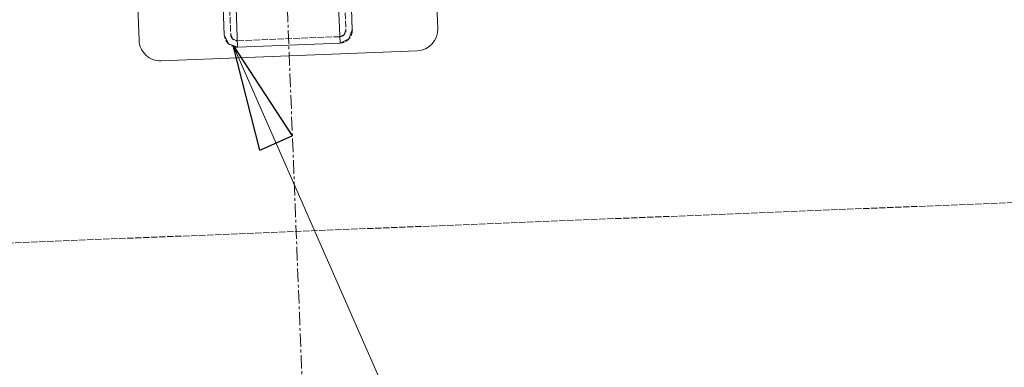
# Model space of a CAD drawing. Header units: millimetres. Extents: x -15129 to 9171, y -18789 to 5877.
# Tile 206 of 256: x -8928 to -8467, y -3210 to -3047. Entities that reach past the tile are written whole.
import ezdxf

# ---------------------------------------------------------------- set-up
doc = ezdxf.new("R2010")
doc.units = ezdxf.units.MM
doc.linetypes.add('ACAD_ISO02W100', pattern=[15, 12, -3])
doc.linetypes.add('CENTER', pattern=[50.8, 31.75, -6.35, 6.35, -6.35])
for name, color, linetype in [('AS_Belki', 145, 'Continuous'), ('AS_Blachy', 30, 'Continuous'), ('AS_Sciany betonowe', 252, 'Continuous')]:
    doc.layers.add(name, color=color, linetype=linetype)

msp = doc.modelspace()

# ---------------------------------------------------------------- linework, layer by layer
at = {"color": 5, "linetype": 'CENTER', "lineweight": 13, "ltscale": 0.2}
msp.add_line((-8901.04, -544.33, -8591.48), (-8771.97, -3818.38, 51965.58), dxfattribs=at)
at = {"color": 0, "linetype": 'ByBlock', "lineweight": -2}
for p, q in [((-8815.56, -3108.14), (-8828.04, -3059.01)), ((-8828.04, -3059.01), (-8800.3, -3101.44)), ((-8815.56, -3108.14), (-8800.3, -3101.44))]:
    msp.add_line(p, q, dxfattribs=at)
at = {"color": 7, "lineweight": 13}
msp.add_line((-8828.04, -3059.01), (-8563.07, -3662.15), dxfattribs=at)
at = {"layer": 'AS_Belki', "color": 145, "linetype": 'Continuous', "lineweight": 13, "ltscale": 0.25}
for p, q in [((-8777.93, -3057.92), (-8858.55, -1012.88)), ((-8852.55, -1012.65), (-8772.17, -3051.69)), ((-8912.51, -1015.01), (-8832.12, -3054.05)), ((-8825.89, -3059.81), (-8906.51, -1014.77)), ((-8773.76, -3055.99), (-8772.17, -3051.69)), ((-8832.12, -3054.05), (-8830.2, -3058.22)), ((-8777.93, -3057.92), (-8773.76, -3055.99)), ((-8830.2, -3058.22), (-8825.89, -3059.81)), ((-8830.2, -3058.22), (-8825.89, -3059.81)), ((-8825.89, -3059.81), (-8777.93, -3057.92))]:
    msp.add_line(p, q, dxfattribs=at)
at = {"layer": 'AS_Belki', "color": 84, "linetype": 'ACAD_ISO02W100', "lineweight": 13, "ltscale": 0.25}
for p, q in [((-8855.55, -1012.76), (-8775.17, -3051.8)), ((-8909.51, -1014.89), (-8829.12, -3053.93)), ((-8775.17, -3051.8), (-8775.96, -3053.96)), ((-8775.17, -3051.81), (-8775.96, -3053.96)), ((-8828.16, -3056.02), (-8829.12, -3053.93)), ((-8828.16, -3056.02), (-8829.12, -3053.93)), ((-8826.01, -3056.81), (-8828.16, -3056.02)), ((-8826.01, -3056.81), (-8828.16, -3056.02)), ((-8778.04, -3054.92), (-8826.01, -3056.81)), ((-8775.96, -3053.96), (-8778.04, -3054.92))]:
    msp.add_line(p, q, dxfattribs=at)
for centre, start, end in [((-8778.16, -3051.92), 272.2576, 2.2576), ((-8826.13, -3053.81), 182.2576, 272.2576)]:
    msp.add_arc(centre, 3, start, end, dxfattribs=at)
at = {"layer": 'AS_Belki', "color": 84, "linetype": 'ACAD_ISO02W100', "lineweight": 13, "ltscale": 0.25, "extrusion": (-3.90859e-15, 1.44136e-15, -1)}
msp.add_arc((8778.16, -3051.92), 6, 177.7424, 267.7424, dxfattribs=at)
at = {"layer": 'AS_Belki', "color": 84, "linetype": 'ACAD_ISO02W100', "lineweight": 13, "ltscale": 0.25, "extrusion": (1.44136e-15, 3.90859e-15, -1)}
msp.add_arc((8826.13, -3053.81), 6, 267.7424, 357.7424, dxfattribs=at)
at = {"layer": 'AS_Blachy', "color": 145, "linetype": 'Continuous', "lineweight": 13, "ltscale": 0.25}
for p, q in [((-8732.16, -3051.11), (-8734.11, -3001.58)), ((-8874.02, -3006.66), (-8872.05, -3056.63)), ((-8861.66, -3066.22), (-8741.76, -3061.5))]:
    msp.add_line(p, q, dxfattribs=at)
for centre, start, end in [((-8742.15, -3051.5), 272.2576, 2.2576), ((-8862.06, -3056.23), 182.2576, 272.2576)]:
    msp.add_arc(centre, 10, start, end, dxfattribs=at)
at = {"layer": 'AS_Sciany betonowe', "color": 145, "linetype": 'ACAD_ISO02W100', "lineweight": 13, "ltscale": 0.25}
msp.add_line((-9788.2, -3186.16), (-673.85, -2818.42), dxfattribs=at)

doc.saveas('drawing.dxf')
